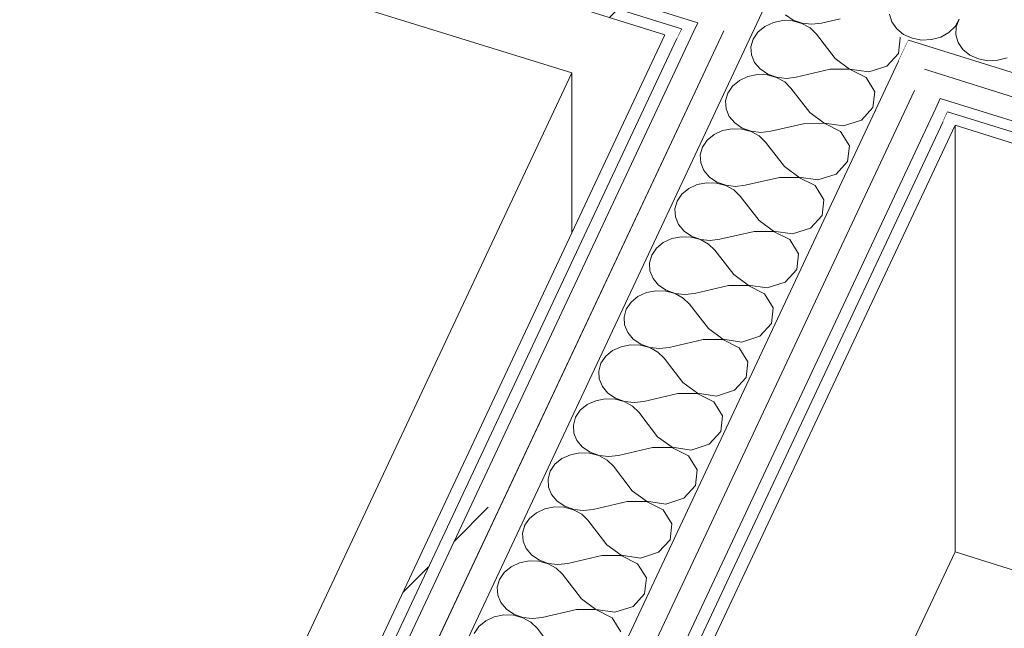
# Model space of a CAD drawing. Header units: millimetres. Extents: x -21126 to 28102, y -1237 to 9397.
# Tile 54 of 226: x -15723 to -15232, y 6696 to 7000. Entities that reach past the tile are written whole.
import ezdxf

# ---------------------------------------------------------------- set-up
doc = ezdxf.new("R2010")
doc.units = ezdxf.units.MM
doc.header["$MEASUREMENT"] = 0
doc.linetypes.add('Wipeout_Contour', pattern=[1000, 0, -1000])
for name, color, linetype in [('Nuevo_08_E_Envans secs', 7, 'Continuous'), ('Nuevo_09_EI_Mobiliari cuines', 7, 'Continuous'), ('Nuevo_09_EI_Mobiliari general', 7, 'Continuous')]:
    doc.layers.add(name, color=color, linetype=linetype)
for name, color, linetype, lineweight in [('Nuevo_08_E_Envans secs_Pluma_Nº__1', 7, 'Continuous', 5), ('Nuevo_08_E_Envans secs_Pluma_Nº__47', 7, 'Continuous', 20), ('Nuevo_09_EI_Mobiliari cuines_Pluma_Nº__1', 7, 'Continuous', 5), ('Nuevo_09_EI_Mobiliari cuines_Pluma_Nº__24', 252, 'Continuous', 5), ('Nuevo_09_EI_Mobiliari general_Pluma_Nº__1', 7, 'Continuous', 5)]:
    doc.layers.add(name, color=color, linetype=linetype, lineweight=lineweight)
for name, color, linetype, lineweight, true_color in [('Nuevo_08_E_Envans secs_Pluma_Nº__102', 7, 'Continuous', 5, 0xcccccc), ('Nuevo_08_E_Envans secs_Pluma_Nº__171', 171, 'Continuous', 13, 0xaaaaff), ('Nuevo_08_E_Envans secs_Pluma_Nº__177', 7, 'Continuous', 15, 0xf7e046)]:
    doc.layers.add(name, color=color, linetype=linetype, lineweight=lineweight, true_color=true_color)
pattern_1 = [(45, (0, 0), (-183.8478, 183.8478), [195, -65]), (45, (7e-14, 183.85), (-183.8478, 183.8478), [195, -65])]

# ---------------------------------------------------------------- blocks, each defined once
blk = doc.blocks.new('Elem Sección_53_1')
at = {"layer": 'Nuevo_09_EI_Mobiliari cuines_Pluma_Nº__1', "color": 7, "linetype": 'Continuous', "lineweight": 5}
blk.add_line((-15447.37, 6893.38), (-15447.37, 6973.23), dxfattribs=at)
at = {"layer": 'Nuevo_09_EI_Mobiliari cuines_Pluma_Nº__24', "color": 252, "linetype": 'Continuous', "lineweight": 5}
for p, q in [((-16031.89, 7155.78), (-15447.37, 6973.23)), ((-15447.37, 6973.23), (-15712.69, 6408.1))]:
    blk.add_line(p, q, dxfattribs=at)
blk = doc.blocks.new('*X61')
at = {"layer": 'Nuevo_08_E_Envans secs_Pluma_Nº__102', "color": 254, "linetype": 'Continuous', "lineweight": 5, "true_color": 0xcccccc}
for p, q in [((-15340.75, 7002.17), (-15336.99, 6999.64)), ((-15346.83, 6998.4), (-15351.08, 6996.44)), ((-15342.09, 6999.33), (-15346.83, 6998.4)), ((-15337.21, 6999.17), (-15342.09, 6999.33)), ((-15332.57, 6997.93), (-15337.21, 6999.17)), ((-15336.99, 6999.64), (-15332.52, 6998.04)), ((-15328.53, 6995.7), (-15332.57, 6997.93)), ((-15332.52, 6998.04), (-15327.69, 6997.49)), ((-15327.69, 6997.49), (-15322.86, 6998.04)), ((-15313.49, 7000.22), (-15322.86, 6998.04)), ((-15354.52, 6993.61), (-15356.88, 6990.13)), ((-15351.08, 6996.44), (-15354.52, 6993.61)), ((-15325.39, 6992.65), (-15328.53, 6995.7)), ((-15315.97, 6980.44), (-15325.39, 6992.65)), ((-15356.88, 6990.13), (-15357.98, 6986.25)), ((-15284.48, 6982.97), (-15283.62, 6990.82)), ((-15283.62, 6990.82), (-15283.68, 6990.91)), ((-15357.98, 6986.25), (-15357.73, 6982.27)), ((-15357.73, 6982.27), (-15356.17, 6978.5)), ((-15290.28, 6976.66), (-15284.48, 6982.97)), ((-15356.17, 6978.5), (-15353.4, 6975.22)), ((-15315.97, 6980.44), (-15308.78, 6975.17)), ((-15354.74, 6972.38), (-15359.48, 6971.45)), ((-15349.86, 6972.22), (-15354.74, 6972.38)), ((-15353.4, 6975.22), (-15349.64, 6972.69)), ((-15345.23, 6970.98), (-15349.86, 6972.22)), ((-15349.64, 6972.69), (-15345.18, 6971.08)), ((-15318.5, 6975.05), (-15335.51, 6971.09)), ((-15308.83, 6975.06), (-15318.5, 6975.05)), ((-15300.61, 6970.92), (-15308.83, 6975.06)), ((-15308.78, 6975.17), (-15299.27, 6973.77)), ((-15299.27, 6973.77), (-15290.28, 6976.66)), ((-15363.74, 6969.49), (-15367.17, 6966.66)), ((-15359.48, 6971.45), (-15363.74, 6969.49)), ((-15341.18, 6968.75), (-15345.23, 6970.98)), ((-15345.18, 6971.08), (-15340.34, 6970.54)), ((-15338.04, 6965.7), (-15341.18, 6968.75)), ((-15340.34, 6970.54), (-15335.51, 6971.09)), ((-15296.28, 6963.87), (-15300.61, 6970.92)), ((-15369.53, 6963.18), (-15370.63, 6959.3)), ((-15367.17, 6966.66), (-15369.53, 6963.18)), ((-15328.62, 6953.49), (-15338.04, 6965.7)), ((-15297.14, 6956.02), (-15296.28, 6963.87)), ((-15370.63, 6959.3), (-15370.39, 6955.32)), ((-15370.39, 6955.32), (-15368.82, 6951.55)), ((-15328.62, 6953.49), (-15321.44, 6948.22)), ((-15302.93, 6949.7), (-15297.14, 6956.02)), ((-15368.82, 6951.55), (-15366.06, 6948.27)), ((-15366.06, 6948.27), (-15362.3, 6945.74)), ((-15331.15, 6948.1), (-15348.16, 6944.14)), ((-15321.49, 6948.11), (-15331.15, 6948.1)), ((-15313.26, 6943.97), (-15321.49, 6948.11)), ((-15321.44, 6948.22), (-15311.92, 6946.82)), ((-15311.92, 6946.82), (-15302.93, 6949.7)), ((-15372.14, 6944.49), (-15376.39, 6942.54)), ((-15367.39, 6945.43), (-15372.14, 6944.49)), ((-15362.52, 6945.27), (-15367.39, 6945.43)), ((-15357.88, 6944.02), (-15362.52, 6945.27)), ((-15362.3, 6945.74), (-15357.83, 6944.13)), ((-15353.84, 6941.8), (-15357.88, 6944.02)), ((-15357.83, 6944.13), (-15353, 6943.59)), ((-15353, 6943.59), (-15348.16, 6944.14)), ((-15308.93, 6936.92), (-15313.26, 6943.97)), ((-15379.82, 6939.71), (-15382.18, 6936.23)), ((-15376.39, 6942.54), (-15379.82, 6939.71)), ((-15350.69, 6938.75), (-15353.84, 6941.8)), ((-15341.28, 6926.54), (-15350.69, 6938.75)), ((-15382.18, 6936.23), (-15383.28, 6932.35)), ((-15309.79, 6929.07), (-15308.93, 6936.92)), ((-15383.28, 6932.35), (-15383.04, 6928.37)), ((-15383.04, 6928.37), (-15381.48, 6924.6)), ((-15315.58, 6922.75), (-15309.79, 6929.07)), ((-15381.48, 6924.6), (-15378.71, 6921.32)), ((-15341.28, 6926.54), (-15334.09, 6921.27)), ((-15380.05, 6918.48), (-15384.79, 6917.54)), ((-15375.17, 6918.31), (-15380.05, 6918.48)), ((-15378.71, 6921.32), (-15374.95, 6918.78)), ((-15370.53, 6917.07), (-15375.17, 6918.31)), ((-15374.95, 6918.78), (-15370.48, 6917.18)), ((-15343.81, 6921.15), (-15360.82, 6917.19)), ((-15334.14, 6921.16), (-15343.81, 6921.15)), ((-15325.91, 6917.02), (-15334.14, 6921.16)), ((-15334.09, 6921.27), (-15324.58, 6919.87)), ((-15324.58, 6919.87), (-15315.58, 6922.75)), ((-15389.04, 6915.59), (-15392.48, 6912.76)), ((-15384.79, 6917.54), (-15389.04, 6915.59)), ((-15366.49, 6914.85), (-15370.53, 6917.07)), ((-15370.48, 6917.18), (-15365.65, 6916.64)), ((-15363.35, 6911.8), (-15366.49, 6914.85)), ((-15365.65, 6916.64), (-15360.82, 6917.19)), ((-15321.58, 6909.97), (-15325.91, 6917.02)), ((-15394.84, 6909.27), (-15395.94, 6905.4)), ((-15392.48, 6912.76), (-15394.84, 6909.27)), ((-15353.93, 6899.59), (-15363.35, 6911.8)), ((-15322.44, 6902.12), (-15321.58, 6909.97)), ((-15395.94, 6905.4), (-15395.69, 6901.42)), ((-15395.69, 6901.42), (-15394.13, 6897.65)), ((-15353.93, 6899.59), (-15346.74, 6894.32)), ((-15328.24, 6895.8), (-15322.44, 6902.12)), ((-15394.13, 6897.65), (-15391.36, 6894.37)), ((-15391.36, 6894.37), (-15387.6, 6891.83)), ((-15356.46, 6894.2), (-15373.47, 6890.24)), ((-15346.79, 6894.21), (-15356.46, 6894.2)), ((-15338.57, 6890.07), (-15346.79, 6894.21)), ((-15346.74, 6894.32), (-15337.23, 6892.92)), ((-15337.23, 6892.92), (-15328.24, 6895.8)), ((-15397.44, 6890.59), (-15401.7, 6888.64)), ((-15392.7, 6891.52), (-15397.44, 6890.59)), ((-15387.82, 6891.36), (-15392.7, 6891.52)), ((-15383.19, 6890.12), (-15387.82, 6891.36)), ((-15387.6, 6891.83), (-15383.14, 6890.23)), ((-15379.14, 6887.89), (-15383.19, 6890.12)), ((-15383.14, 6890.23), (-15378.3, 6889.69)), ((-15378.3, 6889.69), (-15373.47, 6890.24)), ((-15334.24, 6883.02), (-15338.57, 6890.07)), ((-15405.13, 6885.81), (-15407.49, 6882.32)), ((-15401.7, 6888.64), (-15405.13, 6885.81)), ((-15376, 6884.85), (-15379.14, 6887.89)), ((-15366.58, 6872.64), (-15376, 6884.85)), ((-15407.49, 6882.32), (-15408.59, 6878.44)), ((-15335.1, 6875.17), (-15334.24, 6883.02)), ((-15408.59, 6878.44), (-15408.35, 6874.47)), ((-15408.35, 6874.47), (-15406.78, 6870.7)), ((-15340.89, 6868.85), (-15335.1, 6875.17)), ((-15406.78, 6870.7), (-15404.02, 6867.42)), ((-15366.58, 6872.64), (-15359.4, 6867.37)), ((-15405.35, 6864.57), (-15410.1, 6863.64)), ((-15400.48, 6864.41), (-15405.35, 6864.57)), ((-15404.02, 6867.42), (-15400.26, 6864.88)), ((-15395.84, 6863.17), (-15400.48, 6864.41)), ((-15400.26, 6864.88), (-15395.79, 6863.28)), ((-15369.11, 6867.25), (-15386.12, 6863.29)), ((-15359.45, 6867.26), (-15369.11, 6867.25)), ((-15351.22, 6863.12), (-15359.45, 6867.26)), ((-15359.4, 6867.37), (-15349.88, 6865.96)), ((-15349.88, 6865.96), (-15340.89, 6868.85)), ((-15414.35, 6861.69), (-15417.78, 6858.86)), ((-15410.1, 6863.64), (-15414.35, 6861.69)), ((-15391.8, 6860.94), (-15395.84, 6863.17)), ((-15395.79, 6863.28), (-15390.96, 6862.74)), ((-15388.65, 6857.9), (-15391.8, 6860.94)), ((-15390.96, 6862.74), (-15386.12, 6863.29)), ((-15346.89, 6856.07), (-15351.22, 6863.12)), ((-15420.14, 6855.37), (-15421.24, 6851.49)), ((-15417.78, 6858.86), (-15420.14, 6855.37)), ((-15379.24, 6845.69), (-15388.65, 6857.9)), ((-15347.75, 6848.21), (-15346.89, 6856.07)), ((-15421.24, 6851.49), (-15421, 6847.52)), ((-15421, 6847.52), (-15419.44, 6843.75)), ((-15379.24, 6845.69), (-15372.05, 6840.41)), ((-15353.54, 6841.9), (-15347.75, 6848.21)), ((-15419.44, 6843.75), (-15416.67, 6840.47)), ((-15416.67, 6840.47), (-15412.91, 6837.93)), ((-15381.77, 6840.3), (-15398.78, 6836.34)), ((-15372.1, 6840.31), (-15381.77, 6840.3)), ((-15363.87, 6836.17), (-15372.1, 6840.31)), ((-15372.05, 6840.41), (-15362.54, 6839.01)), ((-15362.54, 6839.01), (-15353.54, 6841.9)), ((-15427, 6834.73), (-15430.44, 6831.91)), ((-15422.75, 6836.69), (-15427, 6834.73)), ((-15418.01, 6837.62), (-15422.75, 6836.69)), ((-15413.13, 6837.46), (-15418.01, 6837.62)), ((-15408.49, 6836.22), (-15413.13, 6837.46)), ((-15412.91, 6837.93), (-15408.44, 6836.33)), ((-15404.45, 6833.99), (-15408.49, 6836.22)), ((-15408.44, 6836.33), (-15403.61, 6835.78)), ((-15403.61, 6835.78), (-15398.78, 6836.34)), ((-15359.54, 6829.12), (-15363.87, 6836.17)), ((-15430.44, 6831.91), (-15432.8, 6828.42)), ((-15401.31, 6830.95), (-15404.45, 6833.99)), ((-15391.89, 6818.74), (-15401.31, 6830.95)), ((-15432.8, 6828.42), (-15433.9, 6824.54)), ((-15360.4, 6821.26), (-15359.54, 6829.12)), ((-15433.9, 6824.54), (-15433.65, 6820.57)), ((-15433.65, 6820.57), (-15432.09, 6816.79)), ((-15366.19, 6814.95), (-15360.4, 6821.26)), ((-15432.09, 6816.79), (-15429.32, 6813.52)), ((-15391.89, 6818.74), (-15384.7, 6813.46)), ((-15430.66, 6810.67), (-15435.4, 6809.74)), ((-15425.78, 6810.51), (-15430.66, 6810.67)), ((-15429.32, 6813.52), (-15425.56, 6810.98)), ((-15421.15, 6809.27), (-15425.78, 6810.51)), ((-15425.56, 6810.98), (-15421.1, 6809.38)), ((-15394.42, 6813.35), (-15411.43, 6809.39)), ((-15384.75, 6813.35), (-15394.42, 6813.35)), ((-15376.53, 6809.22), (-15384.75, 6813.35)), ((-15384.7, 6813.46), (-15375.19, 6812.06)), ((-15375.19, 6812.06), (-15366.19, 6814.95)), ((-15439.66, 6807.78), (-15443.09, 6804.96)), ((-15435.4, 6809.74), (-15439.66, 6807.78)), ((-15417.1, 6807.04), (-15421.15, 6809.27)), ((-15421.1, 6809.38), (-15416.26, 6808.83)), ((-15413.96, 6804), (-15417.1, 6807.04)), ((-15416.26, 6808.83), (-15411.43, 6809.39)), ((-15372.2, 6802.17), (-15376.53, 6809.22)), ((-15445.45, 6801.47), (-15446.55, 6797.59)), ((-15443.09, 6804.96), (-15445.45, 6801.47)), ((-15404.54, 6791.78), (-15413.96, 6804)), ((-15373.06, 6794.31), (-15372.2, 6802.17)), ((-15446.55, 6797.59), (-15446.31, 6793.61)), ((-15446.31, 6793.61), (-15444.74, 6789.84)), ((-15404.54, 6791.78), (-15397.36, 6786.51)), ((-15378.85, 6788), (-15373.06, 6794.31)), ((-15444.74, 6789.84), (-15441.98, 6786.57)), ((-15441.98, 6786.57), (-15438.22, 6784.03)), ((-15407.07, 6786.39), (-15424.08, 6782.44)), ((-15397.41, 6786.4), (-15407.07, 6786.39)), ((-15389.18, 6782.27), (-15397.41, 6786.4)), ((-15397.36, 6786.51), (-15387.84, 6785.11)), ((-15387.84, 6785.11), (-15378.85, 6788)), ((-15452.31, 6780.83), (-15455.74, 6778)), ((-15448.06, 6782.79), (-15452.31, 6780.83)), ((-15443.31, 6783.72), (-15448.06, 6782.79)), ((-15438.44, 6783.56), (-15443.31, 6783.72)), ((-15433.8, 6782.32), (-15438.44, 6783.56)), ((-15438.22, 6784.03), (-15433.75, 6782.43)), ((-15429.76, 6780.09), (-15433.8, 6782.32)), ((-15433.75, 6782.43), (-15428.92, 6781.88)), ((-15428.92, 6781.88), (-15424.08, 6782.44)), ((-15384.85, 6775.22), (-15389.18, 6782.27)), ((-15455.74, 6778), (-15458.1, 6774.52)), ((-15426.61, 6777.05), (-15429.76, 6780.09)), ((-15417.2, 6764.83), (-15426.61, 6777.05)), ((-15458.1, 6774.52), (-15459.2, 6770.64)), ((-15385.71, 6767.36), (-15384.85, 6775.22)), ((-15459.2, 6770.64), (-15458.96, 6766.66)), ((-15458.96, 6766.66), (-15457.4, 6762.89)), ((-15391.5, 6761.05), (-15385.71, 6767.36)), ((-15457.4, 6762.89), (-15454.63, 6759.61)), ((-15417.2, 6764.83), (-15410.01, 6759.56)), ((-15400.5, 6758.16), (-15391.5, 6761.05)), ((-15455.97, 6756.77), (-15460.71, 6755.84)), ((-15451.09, 6756.61), (-15455.97, 6756.77)), ((-15454.63, 6759.61), (-15450.87, 6757.08)), ((-15446.45, 6755.37), (-15451.09, 6756.61)), ((-15450.87, 6757.08), (-15446.4, 6755.48)), ((-15419.73, 6759.44), (-15436.74, 6755.48)), ((-15410.06, 6759.45), (-15419.73, 6759.44)), ((-15401.83, 6755.31), (-15410.06, 6759.45)), ((-15410.01, 6759.56), (-15400.5, 6758.16)), ((-15464.96, 6753.88), (-15468.4, 6751.05)), ((-15460.71, 6755.84), (-15464.96, 6753.88)), ((-15442.41, 6753.14), (-15446.45, 6755.37)), ((-15446.4, 6755.48), (-15441.57, 6754.93)), ((-15439.27, 6750.09), (-15442.41, 6753.14)), ((-15441.57, 6754.93), (-15436.74, 6755.48)), ((-15397.5, 6748.26), (-15401.83, 6755.31)), ((-15470.76, 6747.57), (-15471.86, 6743.69)), ((-15468.4, 6751.05), (-15470.76, 6747.57)), ((-15429.85, 6737.88), (-15439.27, 6750.09)), ((-15398.36, 6740.41), (-15397.5, 6748.26)), ((-15471.86, 6743.69), (-15471.61, 6739.71)), ((-15471.61, 6739.71), (-15470.05, 6735.94)), ((-15429.85, 6737.88), (-15422.66, 6732.61)), ((-15404.15, 6734.1), (-15398.36, 6740.41)), ((-15470.05, 6735.94), (-15467.28, 6732.66)), ((-15467.28, 6732.66), (-15463.52, 6730.13)), ((-15432.38, 6732.49), (-15449.39, 6728.53)), ((-15422.71, 6732.5), (-15432.38, 6732.49)), ((-15414.49, 6728.36), (-15422.71, 6732.5)), ((-15422.66, 6732.61), (-15413.15, 6731.21)), ((-15413.15, 6731.21), (-15404.15, 6734.1)), ((-15477.62, 6726.93), (-15481.05, 6724.1)), ((-15473.36, 6728.88), (-15477.62, 6726.93)), ((-15468.62, 6729.82), (-15473.36, 6728.88)), ((-15463.74, 6729.66), (-15468.62, 6729.82)), ((-15459.11, 6728.42), (-15463.74, 6729.66)), ((-15463.52, 6730.13), (-15459.06, 6728.52)), ((-15455.06, 6726.19), (-15459.11, 6728.42)), ((-15459.06, 6728.52), (-15454.22, 6727.98)), ((-15454.22, 6727.98), (-15449.39, 6728.53)), ((-15410.16, 6721.31), (-15414.49, 6728.36)), ((-15481.05, 6724.1), (-15483.41, 6720.62)), ((-15451.92, 6723.14), (-15455.06, 6726.19)), ((-15442.5, 6710.93), (-15451.92, 6723.14)), ((-15483.41, 6720.62), (-15484.51, 6716.74)), ((-15411.02, 6713.46), (-15410.16, 6721.31)), ((-15484.51, 6716.74), (-15484.27, 6712.76)), ((-15484.27, 6712.76), (-15482.7, 6708.99)), ((-15416.81, 6707.14), (-15411.02, 6713.46)), ((-15482.7, 6708.99), (-15479.94, 6705.71)), ((-15442.5, 6710.93), (-15435.32, 6705.66)), ((-15425.8, 6704.26), (-15416.81, 6707.14)), ((-15481.27, 6702.87), (-15486.02, 6701.93)), ((-15476.4, 6702.71), (-15481.27, 6702.87)), ((-15479.94, 6705.71), (-15476.18, 6703.18)), ((-15471.76, 6701.46), (-15476.4, 6702.71)), ((-15476.18, 6703.18), (-15471.71, 6701.57)), ((-15445.03, 6705.54), (-15462.04, 6701.58)), ((-15435.37, 6705.55), (-15445.03, 6705.54)), ((-15427.14, 6701.41), (-15435.37, 6705.55)), ((-15435.32, 6705.66), (-15425.8, 6704.26)), ((-15490.27, 6699.98), (-15493.7, 6697.15)), ((-15486.02, 6701.93), (-15490.27, 6699.98)), ((-15467.72, 6699.24), (-15471.76, 6701.46)), ((-15471.71, 6701.57), (-15466.88, 6701.03)), ((-15464.57, 6696.19), (-15467.72, 6699.24)), ((-15466.88, 6701.03), (-15462.04, 6701.58)), ((-15422.81, 6694.36), (-15427.14, 6701.41)), ((-15493.7, 6697.15), (-15496.06, 6693.66)), ((-15455.16, 6683.98), (-15464.57, 6696.19))]:
    blk.add_line(p, q, dxfattribs=at)
blk = doc.blocks.new('Elem Sección_54_1')
at = {"layer": 'Nuevo_08_E_Envans secs', "lineweight": 0}
blk.add_blockref('*X61', (0, 0), dxfattribs=at)
at = {"color": 254, "linetype": 'Wipeout_Contour', "lineweight": 0, "ltscale": 68043.481501}
blk.add_wipeout([(-16421.98, 4817.49), (-16416.04, 4815.63), (-15394.98, 6990.44), (-15400.93, 6992.3)], dxfattribs=at).dxf.layer = 'Nuevo_08_E_Envans secs'
at = {"layer": 'Nuevo_08_E_Envans secs_Pluma_Nº__171', "linetype": 'Continuous', "lineweight": 13, "true_color": 0xaaaaff}
h = blk.add_hatch(dxfattribs=at)
h.set_pattern_fill('Panellat_HPL_0001', color=161, style=0, pattern_type=2)
h.set_pattern_definition(pattern_1)
h.paths.add_polyline_path([(-16421.98, 4817.49), (-16416.04, 4815.63), (-15394.98, 6990.44), (-15400.93, 6992.3)])
at = {"color": 254, "linetype": 'Wipeout_Contour', "lineweight": 0, "ltscale": 67533.449788}
blk.add_wipeout([(-15276.46, 6964.56), (-16309.28, 4764.67), (-16296.4, 4760.65), (-15263.58, 6960.53)], dxfattribs=at).dxf.layer = 'Nuevo_08_E_Envans secs'
at = {"layer": 'Nuevo_08_E_Envans secs_Pluma_Nº__177', "linetype": 'Continuous', "lineweight": 15, "true_color": 0xf7e046}
h = blk.add_hatch(dxfattribs=at)
h.set_pattern_fill('Panellat_HPL_0001', color=53, style=0, pattern_type=2)
h.set_pattern_definition(pattern_1)
h.paths.add_polyline_path([(-15276.46, 6964.56), (-16309.28, 4764.67), (-16296.4, 4760.65), (-15263.58, 6960.53)])
at = {"color": 254, "linetype": 'Wipeout_Contour', "lineweight": 0, "ltscale": 84376.766656}
blk.add_wipeout([(-15284.41, 6979.09), (-16322.17, 4768.7), (-16309.28, 4764.67), (-15276.46, 6964.56), (-15271.53, 6975.07)], dxfattribs=at).dxf.layer = 'Nuevo_08_E_Envans secs'
at = {"layer": 'Nuevo_08_E_Envans secs_Pluma_Nº__177', "linetype": 'Continuous', "lineweight": 15, "true_color": 0xf7e046}
h = blk.add_hatch(dxfattribs=at)
h.set_pattern_fill('Panellat_HPL_0001', color=53, style=0, pattern_type=2)
h.set_pattern_definition(pattern_1)
h.paths.add_polyline_path([(-15284.41, 6979.09), (-16322.17, 4768.7), (-16309.28, 4764.67), (-15276.46, 6964.56), (-15271.53, 6975.07)])
at = {"color": 254, "linetype": 'Wipeout_Contour', "lineweight": 0, "ltscale": 84818.950487}
blk.add_wipeout([(-15371.6, 6994.27), (-16404.42, 4794.39), (-16391.54, 4790.36), (-15353.78, 7000.75), (-15366.66, 7004.78)], dxfattribs=at).dxf.layer = 'Nuevo_08_E_Envans secs'
at = {"layer": 'Nuevo_08_E_Envans secs_Pluma_Nº__177', "linetype": 'Continuous', "lineweight": 15, "true_color": 0xf7e046}
h = blk.add_hatch(dxfattribs=at)
h.set_pattern_fill('Panellat_HPL_0001', color=53, style=0, pattern_type=2)
h.set_pattern_definition(pattern_1)
h.paths.add_polyline_path([(-15371.6, 6994.27), (-16404.42, 4794.39), (-16391.54, 4790.36), (-15353.78, 7000.75), (-15366.66, 7004.78)])
at = {"color": 254, "linetype": 'Wipeout_Contour', "lineweight": 0, "ltscale": 67984.310101}
blk.add_wipeout([(-15384.48, 6998.29), (-16417.3, 4798.41), (-16404.42, 4794.39), (-15371.6, 6994.27)], dxfattribs=at).dxf.layer = 'Nuevo_08_E_Envans secs'
at = {"layer": 'Nuevo_08_E_Envans secs_Pluma_Nº__177', "linetype": 'Continuous', "lineweight": 15, "true_color": 0xf7e046}
h = blk.add_hatch(dxfattribs=at)
h.set_pattern_fill('Panellat_HPL_0001', color=53, style=0, pattern_type=2)
h.set_pattern_definition(pattern_1)
h.paths.add_polyline_path([(-15384.48, 6998.29), (-16417.3, 4798.41), (-16404.42, 4794.39), (-15371.6, 6994.27)])
at = {"color": 254, "linetype": 'Wipeout_Contour', "lineweight": 0, "ltscale": 67464.366839}
blk.add_wipeout([(-16283.24, 4774.16), (-16277.3, 4772.3), (-15256.24, 6947.12), (-15262.19, 6948.97)], dxfattribs=at).dxf.layer = 'Nuevo_08_E_Envans secs'
at = {"layer": 'Nuevo_08_E_Envans secs_Pluma_Nº__171', "linetype": 'Continuous', "lineweight": 13, "true_color": 0xaaaaff}
h = blk.add_hatch(dxfattribs=at)
h.set_pattern_fill('Panellat_HPL_0001', color=161, style=0, pattern_type=2)
h.set_pattern_definition(pattern_1)
h.paths.add_polyline_path([(-16283.24, 4774.16), (-16277.3, 4772.3), (-15256.24, 6947.12), (-15262.19, 6948.97)])
at = {"layer": 'Nuevo_08_E_Envans secs_Pluma_Nº__1', "color": 7, "linetype": 'Continuous', "lineweight": 5}
for p, q in [((-15400.93, 6992.3), (-16419.71, 4822.34)), ((-15371.6, 6994.27), (-16404.42, 4794.39)), ((-15276.46, 6964.56), (-16309.28, 4764.67)), ((-15256.24, 6947.12), (-16275.02, 4777.15))]:
    blk.add_line(p, q, dxfattribs=at)
at = {"layer": 'Nuevo_08_E_Envans secs_Pluma_Nº__1', "color": 7, "linetype": 'Continuous', "lineweight": 5, "flags": 128}
for points in [[(-15348.85, 7011.27), (-15353.78, 7000.75), (-16391.54, 4790.36)], [(-15384.48, 6998.29), (-15386.76, 6993.44), (-16412.37, 4808.92)], [(-15392.7, 6995.3), (-15394.98, 6990.44), (-16416.04, 4815.63)], [(-15279.48, 6989.6), (-15284.41, 6979.09), (-16322.17, 4768.7)], [(-15263.58, 6960.53), (-15265.86, 6955.68), (-16291.47, 4771.16)], [(-15259.91, 6953.82), (-15262.19, 6948.97), (-16283.24, 4774.16)]]:
    blk.add_lwpolyline(points, dxfattribs=at)
at = {"layer": 'Nuevo_08_E_Envans secs_Pluma_Nº__47', "color": 7, "linetype": 'Continuous', "lineweight": 20}
blk.add_line((-15256.24, 6734.27), (-15256.24, 6947.12), dxfattribs=at)
blk = doc.blocks.new('*X100')
at = {"layer": 'Nuevo_08_E_Envans secs_Pluma_Nº__102', "color": 254, "linetype": 'Continuous', "lineweight": 5, "true_color": 0xcccccc}
for p, q in [((-15288.86, 7002.62), (-15287.72, 6998.75)), ((-15287.72, 6998.75), (-15285.32, 6995.28)), ((-15256.2, 6996.46), (-15254.24, 7000.1)), ((-15254.11, 7000.06), (-15255.63, 6996.28)), ((-15285.32, 6995.28), (-15281.86, 6992.48)), ((-15281.86, 6992.48), (-15277.58, 6990.55)), ((-15263.33, 6991.13), (-15259.31, 6993.39)), ((-15259.31, 6993.39), (-15256.2, 6996.46)), ((-15255.63, 6996.28), (-15255.83, 6992.3)), ((-15255.83, 6992.3), (-15254.68, 6988.43)), ((-15277.58, 6990.55), (-15272.83, 6989.66)), ((-15272.83, 6989.66), (-15267.96, 6989.86)), ((-15267.96, 6989.86), (-15263.33, 6991.13)), ((-15254.68, 6988.43), (-15252.29, 6984.96)), ((-15252.29, 6984.96), (-15248.82, 6982.16)), ((-15248.82, 6982.16), (-15244.55, 6980.24)), ((-15244.55, 6980.24), (-15239.8, 6979.34)), ((-15239.8, 6979.34), (-15234.92, 6979.54)), ((-15234.92, 6979.54), (-15230.3, 6980.82))]:
    blk.add_line(p, q, dxfattribs=at)
blk = doc.blocks.new('Elem Sección_77_1')
at = {"layer": 'Nuevo_08_E_Envans secs', "lineweight": 0}
blk.add_blockref('*X100', (0, 0), dxfattribs=at)
at = {"color": 254, "linetype": 'Wipeout_Contour', "lineweight": 0, "ltscale": 69279.081214}
blk.add_wipeout([(-16185.13, 7242.77), (-16187.4, 7237.92), (-15394.98, 6990.44), (-15392.7, 6995.3)], dxfattribs=at).dxf.layer = 'Nuevo_08_E_Envans secs'
at = {"color": 254, "linetype": 'Wipeout_Contour', "lineweight": 0, "ltscale": 65417.616405}
blk.add_wipeout([(-14460.62, 6704.2), (-15259.91, 6953.82), (-15262.19, 6948.97), (-14462.9, 6699.35)], dxfattribs=at).dxf.layer = 'Nuevo_08_E_Envans secs'
at = {"layer": 'Nuevo_08_E_Envans secs_Pluma_Nº__171', "linetype": 'Continuous', "lineweight": 13, "true_color": 0xaaaaff}
h = blk.add_hatch(dxfattribs=at)
h.set_pattern_fill('Panellat_HPL_0001', color=161, style=0, pattern_type=2)
h.set_pattern_definition(pattern_1)
h.paths.add_polyline_path([(-16185.13, 7242.77), (-16187.4, 7237.92), (-15394.98, 6990.44), (-15392.7, 6995.3)])
h = blk.add_hatch(dxfattribs=at)
h.set_pattern_fill('Panellat_HPL_0001', color=161, style=0, pattern_type=2)
h.set_pattern_definition(pattern_1)
h.paths.add_polyline_path([(-14460.62, 6704.2), (-15259.91, 6953.82), (-15262.19, 6948.97), (-14462.9, 6699.35)])
at = {"color": 254, "linetype": 'Wipeout_Contour', "lineweight": 0, "ltscale": 69239.106273}
blk.add_wipeout([(-16177.91, 7258.14), (-16182.85, 7247.62), (-15371.6, 6994.27), (-15366.66, 7004.78)], dxfattribs=at).dxf.layer = 'Nuevo_08_E_Envans secs'
at = {"color": 254, "linetype": 'Wipeout_Contour', "lineweight": 0, "ltscale": 65456.327921}
blk.add_wipeout([(-15276.46, 6964.56), (-14458.34, 6709.05), (-14453.41, 6719.56), (-15271.53, 6975.07)], dxfattribs=at).dxf.layer = 'Nuevo_08_E_Envans secs'
at = {"layer": 'Nuevo_08_E_Envans secs_Pluma_Nº__177', "linetype": 'Continuous', "lineweight": 15, "true_color": 0xf7e046}
h = blk.add_hatch(dxfattribs=at)
h.set_pattern_fill('Panellat_HPL_0001', color=53, style=0, pattern_type=2)
h.set_pattern_definition(pattern_1)
h.paths.add_polyline_path([(-16177.91, 7258.14), (-16182.85, 7247.62), (-15371.6, 6994.27), (-15366.66, 7004.78)])
h = blk.add_hatch(dxfattribs=at)
h.set_pattern_fill('Panellat_HPL_0001', color=53, style=0, pattern_type=2)
h.set_pattern_definition(pattern_1)
h.paths.add_polyline_path([(-15276.46, 6964.56), (-14458.34, 6709.05), (-14453.41, 6719.56), (-15271.53, 6975.07)])
at = {"color": 254, "linetype": 'Wipeout_Contour', "lineweight": 0, "ltscale": 82271.537488}
blk.add_wipeout([(-15279.48, 6989.6), (-15284.41, 6979.09), (-15271.53, 6975.07), (-14453.41, 6719.56), (-14448.48, 6730.08)], dxfattribs=at).dxf.layer = 'Nuevo_08_E_Envans secs'
at = {"layer": 'Nuevo_08_E_Envans secs_Pluma_Nº__177', "linetype": 'Continuous', "lineweight": 15, "true_color": 0xf7e046}
h = blk.add_hatch(dxfattribs=at)
h.set_pattern_fill('Panellat_HPL_0001', color=53, style=0, pattern_type=2)
h.set_pattern_definition(pattern_1)
h.paths.add_polyline_path([(-15279.48, 6989.6), (-15284.41, 6979.09), (-15271.53, 6975.07), (-14453.41, 6719.56), (-14448.48, 6730.08)])
at = {"color": 254, "linetype": 'Wipeout_Contour', "lineweight": 0, "ltscale": 67338.49409}
blk.add_wipeout([(-14421.9, 6786.67), (-14416.97, 6797.18), (-16141.47, 7335.75), (-16146.41, 7325.24)], dxfattribs=at).dxf.layer = 'Nuevo_08_E_Envans secs'
at = {"color": 254, "linetype": 'Wipeout_Contour', "lineweight": 0, "ltscale": 67338.244222}
blk.add_wipeout([(-14416.97, 6797.18), (-14412.03, 6807.69), (-16136.54, 7346.27), (-16141.47, 7335.75)], dxfattribs=at).dxf.layer = 'Nuevo_08_E_Envans secs'
at = {"color": 254, "linetype": 'Wipeout_Contour', "lineweight": 0, "ltscale": 67337.984508}
blk.add_wipeout([(-16131.98, 7355.97), (-16134.26, 7351.12), (-14409.76, 6812.55), (-14407.48, 6817.4)], dxfattribs=at).dxf.layer = 'Nuevo_08_E_Envans secs'
at = {"layer": 'Nuevo_08_E_Envans secs_Pluma_Nº__1', "color": 7, "linetype": 'Continuous', "lineweight": 5}
for p, q in [((-16182.85, 7247.62), (-15384.48, 6998.29)), ((-16185.13, 7242.77), (-15392.7, 6995.3)), ((-16187.4, 7237.92), (-15400.93, 6992.3)), ((-15279.48, 6989.6), (-14448.48, 6730.08)), ((-15271.53, 6975.07), (-14453.41, 6719.56)), ((-15263.58, 6960.53), (-14458.34, 6709.05)), ((-15259.91, 6953.82), (-14460.62, 6704.2)), ((-15256.24, 6947.12), (-14462.9, 6699.35))]:
    blk.add_line(p, q, dxfattribs=at)
blk = doc.blocks.new('Elem Sección_82_1')
at = {"layer": 'Nuevo_09_EI_Mobiliari general_Pluma_Nº__1', "color": 7, "linetype": 'Continuous', "lineweight": 5}
for p, q in [((-15256.24, 6734.27), (-16187.87, 4749.93)), ((-14958.94, 6641.42), (-15256.24, 6734.27))]:
    blk.add_line(p, q, dxfattribs=at)

msp = doc.modelspace()

# ---------------------------------------------------------------- block references
at = {"layer": 'Nuevo_09_EI_Mobiliari cuines', "lineweight": 0}
msp.add_blockref('Elem Sección_53_1', (0, 0), dxfattribs=at)

# ---------------------------------------------------------------- next in the draw order: block references
at = {"layer": 'Nuevo_08_E_Envans secs', "lineweight": 0}
msp.add_blockref('Elem Sección_54_1', (0, 0), dxfattribs=at)

# ---------------------------------------------------------------- next in the draw order: block references
msp.add_blockref('Elem Sección_77_1', (0, 0), dxfattribs=at)

# ---------------------------------------------------------------- next in the draw order: block references
at = {"layer": 'Nuevo_09_EI_Mobiliari general', "lineweight": 0}
msp.add_blockref('Elem Sección_82_1', (0, 0), dxfattribs=at)

doc.saveas('drawing.dxf')
